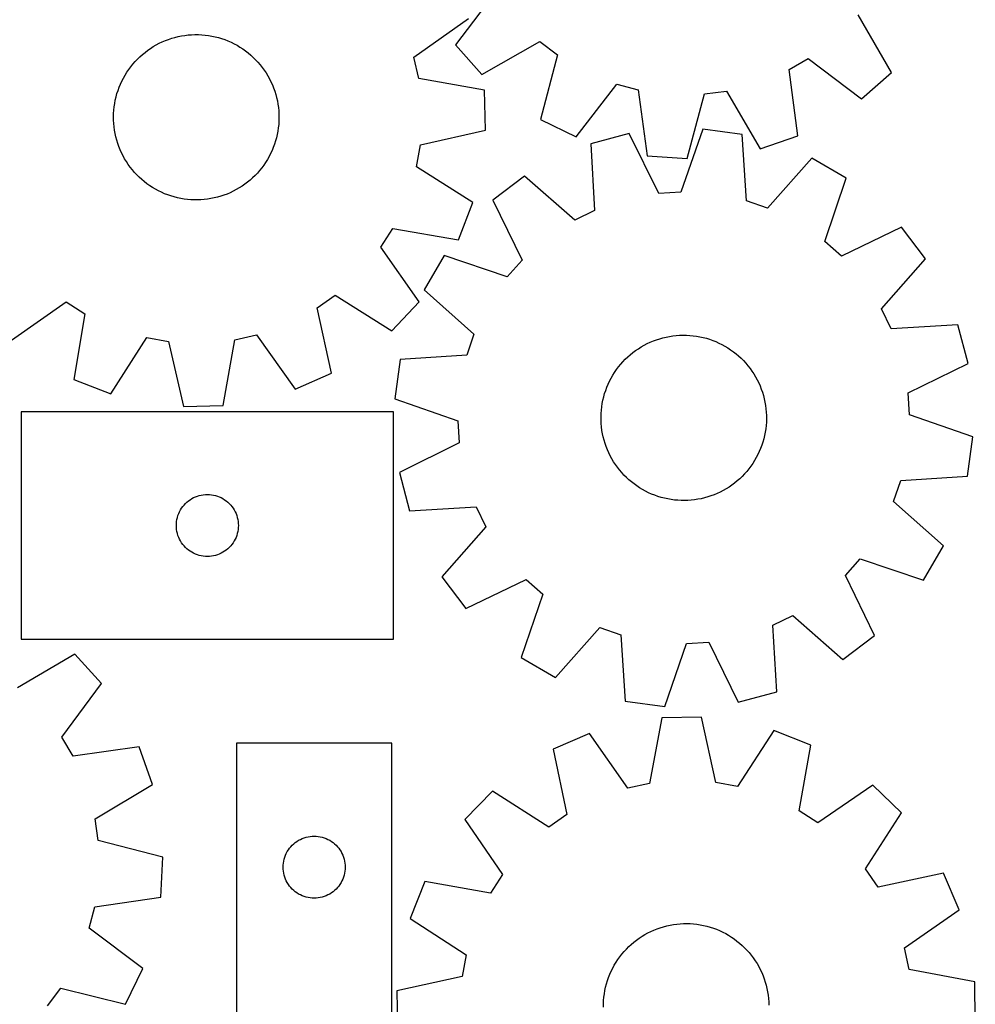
# Model space of a CAD drawing. Header units: millimetres. Extents: x 7 to 1243, y 7 to 1512.
# Tile 20 of 25: x 966 to 1243, y 557 to 843. Entities that reach past the tile are written whole.
import ezdxf

# ---------------------------------------------------------------- set-up
doc = ezdxf.new("R2010")
doc.units = ezdxf.units.MM
doc.layers.add('CUT', color=7, linetype='CONTINUOUS', true_color=0x000000)

msp = doc.modelspace()

# ---------------------------------------------------------------- linework, layer by layer
at = {"layer": 'CUT'}
for p, q in [((1104.426398, 851.000804), (1092.709041, 835.568826)), ((1080.632033, 832.022441), (1096.433864, 843.236028)), ((1219.122065, 827.490118), (1209.464436, 844.288113)), ((1009.449867, 837.153583), (1010.378951, 837.462611)), ((1010.378951, 837.462611), (1011.319866, 837.733487)), ((1011.319866, 837.733487), (1012.271047, 837.965758)), ((1012.271047, 837.965758), (1013.230911, 838.159039)), ((1013.230911, 838.159039), (1014.197859, 838.313007)), ((1014.197859, 838.313007), (1015.170283, 838.427407)), ((1015.170283, 838.427407), (1016.146563, 838.502048)), ((1016.146563, 838.502048), (1017.125076, 838.536805)), ((1017.125076, 838.536805), (1018.104192, 838.531622)), ((1018.104192, 838.531622), (1019.082282, 838.486506)), ((1019.082282, 838.486506), (1020.057718, 838.401533)), ((1020.057718, 838.401533), (1021.028876, 838.276843)), ((1021.028876, 838.276843), (1021.994139, 838.112646)), ((1021.994139, 838.112646), (1022.951903, 837.909213)), ((1022.951903, 837.909213), (1023.900571, 837.666884)), ((1023.900571, 837.666884), (1024.838566, 837.386062)), ((1024.838566, 837.386062), (1025.764325, 837.067213)), ((1003.404341, 833.973063), (1004.208727, 834.531327)), ((1004.208727, 834.531327), (1005.035214, 835.056316)), ((1005.035214, 835.056316), (1005.882427, 835.547158)), ((1005.882427, 835.547158), (1006.748956, 836.003034)), ((1006.748956, 836.003034), (1007.633358, 836.423186)), ((1007.633358, 836.423186), (1008.534162, 836.806915)), ((1008.534162, 836.806915), (1009.449867, 837.153583)), ((1025.764325, 837.067213), (1026.676309, 836.71087)), ((1026.676309, 836.71087), (1027.572999, 836.317625)), ((1027.572999, 836.317625), (1028.452904, 835.888132)), ((1028.452904, 835.888132), (1029.314557, 835.423107)), ((1029.314557, 835.423107), (1030.156526, 834.923323)), ((1030.156526, 834.923323), (1030.977408, 834.389612)), ((1092.709041, 835.568826), (1100.329553, 826.907806)), ((1100.329553, 826.907806), (1117.127548, 836.565434)), ((1117.127548, 836.565434), (1122.235044, 832.65952)), ((1000.43399, 831.426645), (1001.136983, 832.108184)), ((1001.136983, 832.108184), (1001.86719, 832.760483)), ((1001.86719, 832.760483), (1002.623396, 833.382454)), ((1002.623396, 833.382454), (1003.404341, 833.973063)), ((1030.977408, 834.389612), (1031.775838, 833.822863)), ((1031.775838, 833.822863), (1032.550487, 833.224019)), ((1032.550487, 833.224019), (1033.300065, 832.594076)), ((1033.300065, 832.594076), (1034.023324, 831.934083)), ((1034.023324, 831.934083), (1034.719062, 831.245139)), ((1082.041599, 825.74902), (1080.632033, 832.022441)), ((1122.235044, 832.65952), (1117.31518, 813.918192)), ((1189.465918, 828.36298), (1195.029066, 831.586963)), ((1195.029066, 831.586963), (1210.461045, 819.869606)), ((997.916839, 828.431452), (998.499757, 829.218155)), ((998.499757, 829.218155), (999.114279, 829.980427)), ((999.114279, 829.980427), (999.759381, 830.716999)), ((999.759381, 830.716999), (1000.43399, 831.426645)), ((1034.719062, 831.245139), (1035.38612, 830.528389)), ((1035.38612, 830.528389), (1036.023387, 829.785028)), ((1036.023387, 829.785028), (1036.629803, 829.016293)), ((1036.629803, 829.016293), (1037.204359, 828.223462)), ((995.919783, 825.06708), (996.367135, 825.93804)), ((996.367135, 825.93804), (996.84964, 826.790028)), ((996.84964, 826.790028), (997.366495, 827.621627)), ((997.366495, 827.621627), (997.916839, 828.431452)), ((1037.204359, 828.223462), (1037.746098, 827.407856)), ((1037.746098, 827.407856), (1038.25412, 826.570831)), ((1038.25412, 826.570831), (1038.727577, 825.713782)), ((1191.960088, 809.147842), (1189.465918, 828.36298)), ((1210.461045, 819.869606), (1219.122065, 827.490118)), ((994.79579, 822.35501), (995.133456, 823.274073)), ((995.133456, 823.274073), (995.508328, 824.178598)), ((995.508328, 824.178598), (995.919783, 825.06708)), ((1038.727577, 825.713782), (1039.165682, 824.838135)), ((1039.165682, 824.838135), (1039.567707, 823.945346)), ((1039.567707, 823.945346), (1039.932981, 823.036902)), ((1039.932981, 823.036902), (1040.260897, 822.114316)), ((1101.121554, 822.372971), (1082.041599, 825.74902)), ((1127.670044, 808.832697), (1139.493554, 824.183496)), ((1139.493554, 824.183496), (1145.706994, 822.529456)), ((994.011335, 819.525997), (994.234262, 820.479411)), ((994.234262, 820.479411), (994.495892, 821.422939)), ((994.495892, 821.422939), (994.79579, 822.35501)), ((1040.260897, 822.114316), (1040.55091, 821.179122)), ((1040.55091, 821.179122), (1040.802535, 820.232877)), ((1040.802535, 820.232877), (1041.015356, 819.277156)), ((1101.406107, 810.840213), (1101.121554, 822.372971)), ((1145.706994, 822.529456), (1148.333628, 803.331977)), ((1159.846409, 802.596227), (1164.895411, 821.303178)), ((1164.895411, 821.303178), (1171.268855, 822.152824)), ((1171.268855, 822.152824), (1181.042106, 805.421836)), ((993.578155, 816.622371), (993.683008, 817.595871)), ((993.683008, 817.595871), (993.827481, 818.564283)), ((993.827481, 818.564283), (994.011335, 819.525997)), ((1041.015356, 819.277156), (1041.189016, 818.313549)), ((1041.189016, 818.313549), (1041.323228, 817.343662)), ((1041.323228, 817.343662), (1041.417768, 816.369107)), ((993.487942, 814.666599), (993.513097, 815.645405)), ((993.502732, 813.687581), (993.487942, 814.666599)), ((993.513097, 815.645405), (993.578155, 816.622371)), ((1041.417768, 816.369107), (1041.472479, 815.391507)), ((1041.487269, 814.412488), (1041.462114, 813.433682)), ((1041.472479, 815.391507), (1041.487269, 814.412488)), ((993.557442, 812.709981), (993.502732, 813.687581)), ((993.651982, 811.735426), (993.557442, 812.709981)), ((993.786194, 810.765538), (993.651982, 811.735426)), ((1041.397056, 812.456716), (1041.292203, 811.483216)), ((1041.462114, 813.433682), (1041.397056, 812.456716)), ((1117.31518, 813.918192), (1127.670044, 808.832697)), ((993.959855, 809.801932), (993.786194, 810.765538)), ((994.172675, 808.84621), (993.959855, 809.801932)), ((994.424301, 807.899965), (994.172675, 808.84621)), ((1040.963876, 809.55309), (1040.740949, 808.599676)), ((1041.14773, 810.514804), (1040.963876, 809.55309)), ((1041.292203, 811.483216), (1041.14773, 810.514804)), ((1082.515865, 806.527308), (1101.406107, 810.840213)), ((1143.08171, 809.805746), (1131.927683, 806.860725)), ((1151.647997, 792.425839), (1143.08171, 809.805746)), ((1164.424109, 811.126207), (1158.065554, 792.822896)), ((1175.856097, 809.57859), (1164.424109, 811.126207)), ((1177.119312, 790.243474), (1175.856097, 809.57859)), ((1181.042106, 805.421836), (1191.960088, 809.147842)), ((994.714313, 806.964771), (994.424301, 807.899965)), ((995.04223, 806.042185), (994.714313, 806.964771)), ((995.407504, 805.133741), (995.04223, 806.042185)), ((1040.179421, 806.724077), (1039.841755, 805.805014)), ((1040.479319, 807.656148), (1040.179421, 806.724077)), ((1040.740949, 808.599676), (1040.479319, 807.656148)), ((1081.417399, 800.192005), (1082.515865, 806.527308)), ((1131.927683, 806.860725), (1133.057518, 787.517356)), ((995.809528, 804.240952), (995.407504, 805.133741)), ((996.247634, 803.365305), (995.809528, 804.240952)), ((996.721091, 802.508256), (996.247634, 803.365305)), ((1038.608076, 803.141047), (1038.125571, 802.289059)), ((1039.055428, 804.012007), (1038.608076, 803.141047)), ((1039.466883, 804.900489), (1039.055428, 804.012007)), ((1039.841755, 805.805014), (1039.466883, 804.900489)), ((1148.333628, 803.331977), (1159.846409, 802.596227)), ((997.229112, 801.671231), (996.721091, 802.508256)), ((997.770852, 800.855625), (997.229112, 801.671231)), ((998.345408, 800.062794), (997.770852, 800.855625)), ((1037.058372, 800.647635), (1036.475454, 799.860932)), ((1037.608716, 801.45746), (1037.058372, 800.647635)), ((1038.125571, 802.289059), (1037.608716, 801.45746)), ((1097.753022, 789.77136), (1081.417399, 800.192005)), ((1196.079221, 802.631155), (1183.200308, 788.154414)), ((1206.048753, 796.826511), (1196.079221, 802.631155)), ((998.951824, 799.294059), (998.345408, 800.062794)), ((999.589091, 798.550698), (998.951824, 799.294059)), ((1000.256149, 797.833949), (999.589091, 798.550698)), ((1000.951886, 797.145004), (1000.256149, 797.833949)), ((1034.541221, 797.652442), (1033.838228, 796.970903)), ((1035.21583, 798.362088), (1034.541221, 797.652442)), ((1035.860932, 799.098661), (1035.21583, 798.362088)), ((1036.475454, 799.860932), (1035.860932, 799.098661)), ((1112.715196, 797.473395), (1103.537229, 790.484089)), ((1127.280416, 784.694631), (1112.715196, 797.473395)), ((1001.675146, 796.485011), (1000.951886, 797.145004)), ((1002.424724, 795.855069), (1001.675146, 796.485011)), ((1003.199373, 795.256224), (1002.424724, 795.855069)), ((1003.997803, 794.689475), (1003.199373, 795.256224)), ((1004.818685, 794.155764), (1003.997803, 794.689475)), ((1030.766484, 794.547761), (1029.939996, 794.022771)), ((1031.57087, 795.106024), (1030.766484, 794.547761)), ((1032.351815, 795.696633), (1031.57087, 795.106024)), ((1033.108021, 796.318605), (1032.351815, 795.696633)), ((1033.838228, 796.970903), (1033.108021, 796.318605)), ((1199.816584, 778.479782), (1206.048753, 796.826511)), ((1005.660654, 793.65598), (1004.818685, 794.155764)), ((1006.522307, 793.190955), (1005.660654, 793.65598)), ((1007.402211, 792.761462), (1006.522307, 793.190955)), ((1008.298902, 792.368217), (1007.402211, 792.761462)), ((1009.210886, 792.011874), (1008.298902, 792.368217)), ((1010.136645, 791.693026), (1009.210886, 792.011874)), ((1011.07464, 791.412203), (1010.136645, 791.693026)), ((1024.59626, 791.616476), (1023.655344, 791.3456)), ((1025.525343, 791.925504), (1024.59626, 791.616476)), ((1026.441049, 792.272172), (1025.525343, 791.925504)), ((1027.341853, 792.655901), (1026.441049, 792.272172)), ((1028.226255, 793.076053), (1027.341853, 792.655901)), ((1029.092783, 793.53193), (1028.226255, 793.076053)), ((1029.939996, 794.022771), (1029.092783, 793.53193)), ((1158.065554, 792.822896), (1151.647997, 792.425839)), ((1012.023308, 791.169874), (1011.07464, 791.412203)), ((1012.981071, 790.966441), (1012.023308, 791.169874)), ((1013.946335, 790.802244), (1012.981071, 790.966441)), ((1014.917493, 790.677554), (1013.946335, 790.802244)), ((1015.892929, 790.592581), (1014.917493, 790.677554)), ((1016.871019, 790.547465), (1015.892929, 790.592581)), ((1017.850135, 790.542282), (1016.871019, 790.547465)), ((1018.828647, 790.577039), (1017.850135, 790.542282)), ((1019.804928, 790.65168), (1018.828647, 790.577039)), ((1020.777352, 790.76608), (1019.804928, 790.65168)), ((1021.7443, 790.920048), (1020.777352, 790.76608)), ((1022.704163, 791.113329), (1021.7443, 790.920048)), ((1023.655344, 791.3456), (1022.704163, 791.113329)), ((1093.602519, 779.007587), (1097.753022, 789.77136)), ((1103.537229, 790.484089), (1111.983448, 773.045516)), ((1183.200308, 788.154414), (1177.119312, 790.243474)), ((1133.057518, 787.517356), (1127.280416, 784.694631)), ((1071.060468, 776.819274), (1074.499733, 782.251966)), ((1074.499733, 782.251966), (1093.602519, 779.007587)), ((1222.073816, 782.668863), (1204.635243, 774.222645)), ((1229.063122, 773.490897), (1222.073816, 782.668863)), ((1204.635243, 774.222645), (1199.816584, 778.479782)), ((1082.164807, 760.940481), (1071.060468, 776.819274)), ((1089.379582, 774.459027), (1083.574938, 764.489494)), ((1107.726311, 768.226857), (1089.379582, 774.459027)), ((1111.983448, 773.045516), (1107.726311, 768.226857)), ((1216.284358, 758.925677), (1229.063122, 773.490897)), ((1083.574938, 764.489494), (1098.051679, 751.610582)), ((963.888542, 749.862342), (979.767336, 760.966681)), ((979.767336, 760.966681), (985.200028, 757.527416)), ((1052.547555, 759.189111), (1057.804023, 762.892115)), ((1057.804023, 762.892115), (1074.211125, 752.58438)), ((1074.211125, 752.58438), (1082.164807, 760.940481)), ((985.200028, 757.527416), (981.955649, 738.42463)), ((1056.730075, 740.269573), (1052.547555, 759.189111)), ((1219.107083, 753.148575), (1216.284358, 758.925677)), ((1098.051679, 751.610582), (1095.962619, 745.529585)), ((1238.450451, 754.27841), (1219.107083, 753.148575)), ((1241.395472, 743.124383), (1238.450451, 754.27841)), ((992.719422, 734.274127), (1003.140067, 750.60975)), ((1003.140067, 750.60975), (1009.47537, 749.511284)), ((1009.47537, 749.511284), (1013.788275, 730.621042)), ((1025.321032, 730.905595), (1028.697082, 749.98555)), ((1028.697082, 749.98555), (1034.970503, 751.395116)), ((1034.970503, 751.395116), (1046.18409, 735.593285)), ((1147.423766, 748.387652), (1148.293116, 748.838124)), ((1148.293116, 748.838124), (1149.180117, 749.252761)), ((1149.180117, 749.252761), (1150.083293, 749.630874)), ((1150.083293, 749.630874), (1151.001139, 749.971833)), ((1151.001139, 749.971833), (1151.932129, 750.27507)), ((1151.932129, 750.27507), (1152.874713, 750.540081)), ((1152.874713, 750.540081), (1153.827322, 750.766425)), ((1153.827322, 750.766425), (1154.78837, 750.953726)), ((1154.78837, 750.953726), (1155.756258, 751.10167)), ((1155.756258, 751.10167), (1156.729375, 751.210013)), ((1156.729375, 751.210013), (1157.706102, 751.278573)), ((1157.706102, 751.278573), (1158.684812, 751.307237)), ((1158.684812, 751.307237), (1159.663877, 751.295957)), ((1159.663877, 751.295957), (1160.641667, 751.244752)), ((1160.641667, 751.244752), (1161.616554, 751.153706)), ((1161.616554, 751.153706), (1162.586917, 751.022972)), ((1162.586917, 751.022972), (1163.55114, 750.852767)), ((1163.55114, 750.852767), (1164.507618, 750.643375)), ((1164.507618, 750.643375), (1165.454759, 750.395143)), ((1165.454759, 750.395143), (1166.390987, 750.108486)), ((1166.390987, 750.108486), (1167.314743, 749.783879)), ((1167.314743, 749.783879), (1168.22449, 749.421864)), ((1168.22449, 749.421864), (1169.118715, 749.023043)), ((1169.118715, 749.023043), (1169.995927, 748.58808)), ((1143.391254, 745.626033), (1144.151318, 746.243283)), ((1144.151318, 746.243283), (1144.935926, 746.829018)), ((1144.935926, 746.829018), (1145.743772, 747.382263)), ((1145.743772, 747.382263), (1146.573513, 747.902096)), ((1146.573513, 747.902096), (1147.423766, 748.387652)), ((1169.995927, 748.58808), (1170.854668, 748.117698)), ((1170.854668, 748.117698), (1171.693509, 747.612681)), ((1171.693509, 747.612681), (1172.511052, 747.07387)), ((1172.511052, 747.07387), (1173.305937, 746.50216)), ((1173.305937, 746.50216), (1174.076842, 745.898503)), ((1174.076842, 745.898503), (1174.822483, 745.263905)), ((1076.627503, 744.26637), (1075.079886, 732.834382)), ((1095.962619, 745.529585), (1076.627503, 744.26637)), ((1140.621086, 742.863172), (1141.270762, 743.595713)), ((1141.270762, 743.595713), (1141.949776, 744.301145)), ((1141.949776, 744.301145), (1142.656999, 744.978294)), ((1142.656999, 744.978294), (1143.391254, 745.626033)), ((1174.822483, 745.263905), (1175.541619, 744.599422)), ((1175.541619, 744.599422), (1176.233054, 743.906159)), ((1176.233054, 743.906159), (1176.895635, 743.18527)), ((1176.895635, 743.18527), (1177.528261, 742.437955)), ((1224.015566, 734.558096), (1241.395472, 743.124383)), ((1046.18409, 735.593285), (1056.730075, 740.269573)), ((1138.336625, 739.686937), (1138.858648, 740.515302)), ((1138.858648, 740.515302), (1139.414024, 741.321684)), ((1139.414024, 741.321684), (1140.00183, 742.104742)), ((1140.00183, 742.104742), (1140.621086, 742.863172)), ((1177.528261, 742.437955), (1178.129879, 741.665458)), ((1178.129879, 741.665458), (1178.699487, 740.869065)), ((1178.699487, 740.869065), (1179.236138, 740.050102)), ((981.955649, 738.42463), (992.719422, 734.274127)), ((1136.979078, 737.08391), (1137.396057, 737.969812)), ((1137.396057, 737.969812), (1137.848824, 738.83797)), ((1137.848824, 738.83797), (1138.336625, 739.686937)), ((1179.236138, 740.050102), (1179.738937, 739.20993)), ((1179.738937, 739.20993), (1180.207049, 738.34995)), ((1180.207049, 738.34995), (1180.639693, 737.471591)), ((1180.639693, 737.471591), (1181.036151, 736.576316)), ((1135.949503, 734.334608), (1136.255199, 735.264794)), ((1136.255199, 735.264794), (1136.598581, 736.181736)), ((1136.598581, 736.181736), (1136.979078, 737.08391)), ((1181.036151, 736.576316), (1181.395761, 735.665616)), ((1181.395761, 735.665616), (1181.717926, 734.741005)), ((1181.717926, 734.741005), (1182.00211, 733.804024)), ((1224.412623, 728.140539), (1224.015566, 734.558096)), ((1075.079886, 732.834382), (1093.383197, 726.475827)), ((1135.263305, 731.48017), (1135.453144, 732.44072)), ((1135.453144, 732.44072), (1135.682003, 733.392727)), ((1135.682003, 733.392727), (1135.949503, 734.334608)), ((1182.00211, 733.804024), (1182.247839, 732.85623)), ((1182.247839, 732.85623), (1182.454704, 731.899202)), ((1182.454704, 731.899202), (1182.622361, 730.934533)), ((1074.712722, 729.074739), (966.712722, 729.074739)), ((966.712722, 729.074739), (966.712722, 663.074739)), ((1013.788275, 730.621042), (1025.321032, 730.905595)), ((1074.712722, 663.074739), (1074.712722, 729.074739)), ((1134.930752, 728.563306), (1135.001892, 729.539848)), ((1135.001892, 729.539848), (1135.112805, 730.512676)), ((1135.112805, 730.512676), (1135.263305, 731.48017)), ((1182.622361, 730.934533), (1182.750531, 729.963829)), ((1182.750531, 729.963829), (1182.839001, 728.988704)), ((1182.839001, 728.988704), (1182.887623, 728.010782)), ((1093.383197, 726.475827), (1093.780254, 720.05827)), ((1134.899503, 727.584675), (1134.930752, 728.563306)), ((1134.908196, 726.605584), (1134.899503, 727.584675)), ((1134.956819, 725.627662), (1134.908196, 726.605584)), ((1182.865068, 726.05306), (1182.793928, 725.076518)), ((1182.896317, 727.031691), (1182.865068, 726.05306)), ((1182.887623, 728.010782), (1182.896317, 727.031691)), ((1242.715934, 721.781984), (1224.412623, 728.140539)), ((1135.045288, 724.652537), (1134.956819, 725.627662)), ((1135.173459, 723.681833), (1135.045288, 724.652537)), ((1135.341116, 722.717164), (1135.173459, 723.681833)), ((1182.532514, 723.136196), (1182.342676, 722.175646)), ((1182.683015, 724.10369), (1182.532514, 723.136196)), ((1182.793928, 725.076518), (1182.683015, 724.10369)), ((1135.547981, 721.760136), (1135.341116, 722.717164)), ((1135.79371, 720.812343), (1135.547981, 721.760136)), ((1136.077893, 719.875361), (1135.79371, 720.812343)), ((1181.846316, 720.281758), (1181.540621, 719.351573)), ((1182.113816, 721.223639), (1181.846316, 720.281758)), ((1182.342676, 722.175646), (1182.113816, 721.223639)), ((1241.168317, 710.349996), (1242.715934, 721.781984)), ((1093.780254, 720.05827), (1076.400347, 711.491983)), ((1136.400058, 718.95075), (1136.077893, 719.875361)), ((1136.759669, 718.04005), (1136.400058, 718.95075)), ((1137.156127, 717.144775), (1136.759669, 718.04005)), ((1180.816741, 717.532456), (1180.399762, 716.646554)), ((1181.197238, 718.43463), (1180.816741, 717.532456)), ((1181.540621, 719.351573), (1181.197238, 718.43463)), ((1137.588771, 716.266417), (1137.156127, 717.144775)), ((1138.056883, 715.406436), (1137.588771, 716.266417)), ((1138.559682, 714.566264), (1138.056883, 715.406436)), ((1139.096332, 713.747301), (1138.559682, 714.566264)), ((1179.459195, 714.929429), (1178.937172, 714.101065)), ((1179.946996, 715.778396), (1179.459195, 714.929429)), ((1180.399762, 716.646554), (1179.946996, 715.778396)), ((1139.66594, 712.950908), (1139.096332, 713.747301)), ((1140.267558, 712.178411), (1139.66594, 712.950908)), ((1140.900184, 711.431096), (1140.267558, 712.178411)), ((1177.174734, 711.753194), (1176.525058, 711.020653)), ((1177.79399, 712.511624), (1177.174734, 711.753194)), ((1178.381795, 713.294682), (1177.79399, 712.511624)), ((1178.937172, 714.101065), (1178.381795, 713.294682)), ((1076.400347, 711.491983), (1079.345368, 700.337956)), ((1141.562766, 710.710208), (1140.900184, 711.431096)), ((1142.2542, 710.016944), (1141.562766, 710.710208)), ((1142.973336, 709.352461), (1142.2542, 710.016944)), ((1143.718977, 708.717863), (1142.973336, 709.352461)), ((1144.489882, 708.114206), (1143.718977, 708.717863)), ((1174.404566, 708.990333), (1173.644502, 708.373083)), ((1175.13882, 709.638072), (1174.404566, 708.990333)), ((1175.846043, 710.315221), (1175.13882, 709.638072)), ((1176.525058, 711.020653), (1175.846043, 710.315221)), ((1219.744141, 703.005784), (1221.833201, 709.086781)), ((1221.833201, 709.086781), (1241.168317, 710.349996)), ((1145.284768, 707.542497), (1144.489882, 708.114206)), ((1146.102311, 707.003685), (1145.284768, 707.542497)), ((1146.941151, 706.498668), (1146.102311, 707.003685)), ((1147.799892, 706.028286), (1146.941151, 706.498668)), ((1148.677105, 705.593323), (1147.799892, 706.028286)), ((1170.372054, 706.228714), (1169.502704, 705.778242)), ((1171.222307, 706.714271), (1170.372054, 706.228714)), ((1172.052047, 707.234104), (1171.222307, 706.714271)), ((1172.859894, 707.787348), (1172.052047, 707.234104)), ((1173.644502, 708.373083), (1172.859894, 707.787348)), ((1014.778609, 702.841297), (1015.233869, 703.214919)), ((1015.233869, 703.214919), (1015.712589, 703.557965)), ((1015.712589, 703.557965), (1016.212722, 703.868967)), ((1016.212722, 703.868967), (1016.732123, 704.146593)), ((1016.732123, 704.146593), (1017.268571, 704.389654)), ((1017.268571, 704.389654), (1017.819766, 704.59711)), ((1017.819766, 704.59711), (1018.38335, 704.768071)), ((1018.38335, 704.768071), (1018.956909, 704.901806)), ((1018.956909, 704.901806), (1019.537986, 704.997742)), ((1019.537986, 704.997742), (1020.124093, 705.055469)), ((1020.124093, 705.055469), (1020.712722, 705.074739)), ((1020.712722, 705.074739), (1021.30135, 705.055469)), ((1021.30135, 705.055469), (1021.887457, 704.997742)), ((1021.887457, 704.997742), (1022.468534, 704.901806)), ((1022.468534, 704.901806), (1023.042093, 704.768071)), ((1023.042093, 704.768071), (1023.605677, 704.59711)), ((1023.605677, 704.59711), (1024.156872, 704.389654)), ((1024.156872, 704.389654), (1024.69332, 704.146593)), ((1024.69332, 704.146593), (1025.212722, 703.868967)), ((1025.212722, 703.868967), (1025.712854, 703.557965)), ((1025.712854, 703.557965), (1026.191574, 703.214919)), ((1026.191574, 703.214919), (1026.646834, 702.841297)), ((1149.571329, 705.194502), (1148.677105, 705.593323)), ((1150.481077, 704.832487), (1149.571329, 705.194502)), ((1151.404833, 704.50788), (1150.481077, 704.832487)), ((1152.341061, 704.221223), (1151.404833, 704.50788)), ((1153.288202, 703.972991), (1152.341061, 704.221223)), ((1154.24468, 703.763599), (1153.288202, 703.972991)), ((1155.208903, 703.593394), (1154.24468, 703.763599)), ((1156.179265, 703.46266), (1155.208903, 703.593394)), ((1157.154153, 703.371615), (1156.179265, 703.46266)), ((1158.131943, 703.320409), (1157.154153, 703.371615)), ((1159.111008, 703.309129), (1158.131943, 703.320409)), ((1160.089718, 703.337793), (1159.111008, 703.309129)), ((1161.066444, 703.406353), (1160.089718, 703.337793)), ((1162.039562, 703.514696), (1161.066444, 703.406353)), ((1163.00745, 703.662641), (1162.039562, 703.514696)), ((1163.968498, 703.849941), (1163.00745, 703.662641)), ((1164.921107, 704.076285), (1163.968498, 703.849941)), ((1165.863691, 704.341296), (1164.921107, 704.076285)), ((1166.794681, 704.644533), (1165.863691, 704.341296)), ((1167.712527, 704.985492), (1166.794681, 704.644533)), ((1168.615702, 705.363605), (1167.712527, 704.985492)), ((1169.502704, 705.778242), (1168.615702, 705.363605)), ((1234.220882, 690.126872), (1219.744141, 703.005784)), ((1012.640867, 700.055337), (1012.918493, 700.574739)), ((1012.918493, 700.574739), (1013.229495, 701.074871)), ((1013.229495, 701.074871), (1013.572542, 701.553591)), ((1013.572542, 701.553591), (1013.946163, 702.008851)), ((1013.946163, 702.008851), (1014.348761, 702.4387)), ((1014.348761, 702.4387), (1014.778609, 702.841297)), ((1026.646834, 702.841297), (1027.076683, 702.4387)), ((1027.076683, 702.4387), (1027.47928, 702.008851)), ((1027.47928, 702.008851), (1027.852902, 701.553591)), ((1027.852902, 701.553591), (1028.195948, 701.074871)), ((1028.195948, 701.074871), (1028.50695, 700.574739)), ((1028.50695, 700.574739), (1028.784576, 700.055337)), ((1079.345368, 700.337956), (1098.688736, 701.467791)), ((1098.688736, 701.467791), (1101.511461, 695.690689)), ((1011.731991, 696.663367), (1011.789718, 697.249474)), ((1011.789718, 697.249474), (1011.885654, 697.830551)), ((1011.885654, 697.830551), (1012.019389, 698.40411)), ((1012.019389, 698.40411), (1012.19035, 698.967694)), ((1012.19035, 698.967694), (1012.397806, 699.518889)), ((1012.397806, 699.518889), (1012.640867, 700.055337)), ((1028.784576, 700.055337), (1029.027637, 699.518889)), ((1029.027637, 699.518889), (1029.235093, 698.967694)), ((1029.235093, 698.967694), (1029.406054, 698.40411)), ((1029.406054, 698.40411), (1029.539789, 697.830551)), ((1029.539789, 697.830551), (1029.635725, 697.249474)), ((1029.635725, 697.249474), (1029.693452, 696.663367)), ((1011.712722, 696.074739), (1011.731991, 696.663367)), ((1011.731991, 695.48611), (1011.712722, 696.074739)), ((1011.789718, 694.900003), (1011.731991, 695.48611)), ((1011.885654, 694.318926), (1011.789718, 694.900003)), ((1029.635725, 694.900003), (1029.539789, 694.318926)), ((1029.693452, 695.48611), (1029.635725, 694.900003)), ((1029.693452, 696.663367), (1029.712722, 696.074739)), ((1029.712722, 696.074739), (1029.693452, 695.48611)), ((1101.511461, 695.690689), (1088.732698, 681.125469)), ((1012.019389, 693.745367), (1011.885654, 694.318926)), ((1012.19035, 693.181783), (1012.019389, 693.745367)), ((1012.397806, 692.630588), (1012.19035, 693.181783)), ((1012.640867, 692.09414), (1012.397806, 692.630588)), ((1012.918493, 691.574739), (1012.640867, 692.09414)), ((1013.229495, 691.074606), (1012.918493, 691.574739)), ((1028.50695, 691.574739), (1028.195948, 691.074606)), ((1028.784576, 692.09414), (1028.50695, 691.574739)), ((1029.027637, 692.630588), (1028.784576, 692.09414)), ((1029.235093, 693.181783), (1029.027637, 692.630588)), ((1029.406054, 693.745367), (1029.235093, 693.181783)), ((1029.539789, 694.318926), (1029.406054, 693.745367)), ((1013.572542, 690.595886), (1013.229495, 691.074606)), ((1013.946163, 690.140626), (1013.572542, 690.595886)), ((1014.348761, 689.710777), (1013.946163, 690.140626)), ((1014.778609, 689.30818), (1014.348761, 689.710777)), ((1015.233869, 688.934558), (1014.778609, 689.30818)), ((1015.712589, 688.591512), (1015.233869, 688.934558)), ((1026.191574, 688.934558), (1025.712854, 688.591512)), ((1026.646834, 689.30818), (1026.191574, 688.934558)), ((1027.076683, 689.710777), (1026.646834, 689.30818)), ((1027.47928, 690.140626), (1027.076683, 689.710777)), ((1027.852902, 690.595886), (1027.47928, 690.140626)), ((1028.195948, 691.074606), (1027.852902, 690.595886)), ((1228.416238, 680.157339), (1234.220882, 690.126872)), ((1016.212722, 688.28051), (1015.712589, 688.591512)), ((1016.732123, 688.002884), (1016.212722, 688.28051)), ((1017.268571, 687.759823), (1016.732123, 688.002884)), ((1017.819766, 687.552367), (1017.268571, 687.759823)), ((1018.38335, 687.381406), (1017.819766, 687.552367)), ((1018.956909, 687.247671), (1018.38335, 687.381406)), ((1019.537986, 687.151735), (1018.956909, 687.247671)), ((1020.124093, 687.094008), (1019.537986, 687.151735)), ((1020.712722, 687.074739), (1020.124093, 687.094008)), ((1021.30135, 687.094008), (1020.712722, 687.074739)), ((1021.887457, 687.151735), (1021.30135, 687.094008)), ((1022.468534, 687.247671), (1021.887457, 687.151735)), ((1023.042093, 687.381406), (1022.468534, 687.247671)), ((1023.605677, 687.552367), (1023.042093, 687.381406)), ((1024.156872, 687.759823), (1023.605677, 687.552367)), ((1024.69332, 688.002884), (1024.156872, 687.759823)), ((1025.212722, 688.28051), (1024.69332, 688.002884)), ((1025.712854, 688.591512), (1025.212722, 688.28051)), ((1205.812372, 681.57085), (1210.069509, 686.389509)), ((1210.069509, 686.389509), (1228.416238, 680.157339)), ((1088.732698, 681.125469), (1095.722004, 671.947503)), ((1095.722004, 671.947503), (1113.160577, 680.393721)), ((1113.160577, 680.393721), (1117.979236, 676.136584)), ((1214.25859, 664.132277), (1205.812372, 681.57085)), ((1117.979236, 676.136584), (1111.747066, 657.789855)), ((1184.738302, 667.09901), (1190.515404, 669.921735)), ((1190.515404, 669.921735), (1205.080624, 657.142971)), ((1121.716599, 651.985211), (1134.595511, 666.461952)), ((1134.595511, 666.461952), (1140.676508, 664.372892)), ((1185.868137, 647.755642), (1184.738302, 667.09901)), ((966.712722, 663.074739), (1074.712722, 663.074739)), ((1140.676508, 664.372892), (1141.939723, 645.037776)), ((1205.080624, 657.142971), (1214.25859, 664.132277)), ((1153.371711, 643.490159), (1159.730266, 661.79347)), ((1159.730266, 661.79347), (1166.147822, 662.190527)), ((1166.147822, 662.190527), (1174.71411, 644.810621)), ((982.304508, 658.771232), (965.611698, 648.932914)), ((990.01803, 650.192943), (982.304508, 658.771232)), ((1111.747066, 657.789855), (1121.716599, 651.985211)), ((978.467869, 634.635431), (990.01803, 650.192943)), ((1174.71411, 644.810621), (1185.868137, 647.755642)), ((1141.939723, 645.037776), (1153.371711, 643.490159)), ((1152.507241, 640.24815), (1148.960508, 621.199184)), ((1164.042084, 640.429441), (1152.507241, 640.24815)), ((1168.185695, 621.501342), (1164.042084, 640.429441)), ((981.751691, 629.107394), (978.467869, 634.635431)), ((1131.603051, 635.747431), (1121.015623, 631.165746)), ((1142.674718, 619.845839), (1131.603051, 635.747431)), ((1185.077387, 636.587876), (1174.510909, 620.346202)), ((1195.803569, 632.341174), (1185.077387, 636.587876)), ((1000.938798, 631.808753), (981.751691, 629.107394)), ((1004.782394, 620.93161), (1000.938798, 631.808753)), ((1074.191862, 632.910677), (1029.191862, 632.910677)), ((1029.191862, 632.910677), (1029.191862, 512.910677)), ((1074.191862, 452.910677), (1074.191862, 632.910677)), ((1192.388297, 613.2682), (1195.803569, 632.341174)), ((1121.015623, 631.165746), (1125.028593, 612.209521)), ((988.157834, 610.978399), (1004.782394, 620.93161)), ((1148.960508, 621.199184), (1142.674718, 619.845839)), ((1174.510909, 620.346202), (1168.185695, 621.501342)), ((1213.767553, 620.742169), (1197.789981, 609.780435)), ((1222.05211, 612.713995), (1213.767553, 620.742169)), ((1103.425021, 619.007937), (1095.396847, 610.723379)), ((1119.739183, 608.553726), (1103.425021, 619.007937)), ((1125.028593, 612.209521), (1119.739183, 608.553726)), ((1197.789981, 609.780435), (1192.388297, 613.2682)), ((1211.597899, 596.399833), (1222.05211, 612.713995)), ((989.076202, 604.614494), (988.157834, 610.978399)), ((1095.396847, 610.723379), (1106.358581, 594.745807)), ((1049.93605, 605.737744), (1050.517127, 605.83368)), ((1050.517127, 605.83368), (1051.103234, 605.891407)), ((1051.103234, 605.891407), (1051.691862, 605.910677)), ((1051.691862, 605.910677), (1052.280491, 605.891407)), ((1052.280491, 605.891407), (1052.866598, 605.83368)), ((1052.866598, 605.83368), (1053.447675, 605.737744)), ((1007.836543, 599.767637), (989.076202, 604.614494)), ((1044.925304, 602.844789), (1045.327901, 603.274638)), ((1045.327901, 603.274638), (1045.75775, 603.677235)), ((1045.75775, 603.677235), (1046.21301, 604.050857)), ((1046.21301, 604.050857), (1046.69173, 604.393903)), ((1046.69173, 604.393903), (1047.191862, 604.704905)), ((1047.191862, 604.704905), (1047.711264, 604.982531)), ((1047.711264, 604.982531), (1048.247712, 605.225592)), ((1048.247712, 605.225592), (1048.798907, 605.433048)), ((1048.798907, 605.433048), (1049.362491, 605.604009)), ((1049.362491, 605.604009), (1049.93605, 605.737744)), ((1053.447675, 605.737744), (1054.021234, 605.604009)), ((1054.021234, 605.604009), (1054.584818, 605.433048)), ((1054.584818, 605.433048), (1055.136013, 605.225592)), ((1055.136013, 605.225592), (1055.672461, 604.982531)), ((1055.672461, 604.982531), (1056.191862, 604.704905)), ((1056.191862, 604.704905), (1056.691995, 604.393903)), ((1056.691995, 604.393903), (1057.170715, 604.050857)), ((1057.170715, 604.050857), (1057.625975, 603.677235)), ((1057.625975, 603.677235), (1058.055823, 603.274638)), ((1058.055823, 603.274638), (1058.458421, 602.844789)), ((1043.169491, 599.803632), (1043.376947, 600.354828)), ((1043.376947, 600.354828), (1043.620008, 600.891275)), ((1043.620008, 600.891275), (1043.897634, 601.410677)), ((1043.897634, 601.410677), (1044.208636, 601.910809)), ((1044.208636, 601.910809), (1044.551682, 602.38953)), ((1044.551682, 602.38953), (1044.925304, 602.844789)), ((1058.458421, 602.844789), (1058.832042, 602.38953)), ((1058.832042, 602.38953), (1059.175089, 601.910809)), ((1059.175089, 601.910809), (1059.486091, 601.410677)), ((1059.486091, 601.410677), (1059.763717, 600.891275)), ((1059.763717, 600.891275), (1060.006778, 600.354828)), ((1060.006778, 600.354828), (1060.214234, 599.803632)), ((1007.22506, 588.247586), (1007.836543, 599.767637)), ((1042.691862, 596.910677), (1042.711132, 597.499305)), ((1042.711132, 597.499305), (1042.768859, 598.085412)), ((1042.768859, 598.085412), (1042.864795, 598.66649)), ((1042.864795, 598.66649), (1042.99853, 599.240048)), ((1042.99853, 599.240048), (1043.169491, 599.803632)), ((1060.214234, 599.803632), (1060.385195, 599.240048)), ((1060.385195, 599.240048), (1060.51893, 598.66649)), ((1060.51893, 598.66649), (1060.614866, 598.085412)), ((1060.614866, 598.085412), (1060.672593, 597.499305)), ((1060.672593, 597.499305), (1060.691862, 596.910677)), ((1042.711132, 596.322048), (1042.691862, 596.910677)), ((1042.768859, 595.735941), (1042.711132, 596.322048)), ((1042.864795, 595.154864), (1042.768859, 595.735941)), ((1042.99853, 594.581305), (1042.864795, 595.154864)), ((1043.169491, 594.017721), (1042.99853, 594.581305)), ((1060.385195, 594.581305), (1060.214234, 594.017721)), ((1060.51893, 595.154864), (1060.385195, 594.581305)), ((1060.614866, 595.735941), (1060.51893, 595.154864)), ((1060.672593, 596.322048), (1060.614866, 595.735941)), ((1060.691862, 596.910677), (1060.672593, 596.322048)), ((1106.358581, 594.745807), (1102.870816, 589.344124)), ((1215.253694, 591.110424), (1211.597899, 596.399833)), ((1234.20992, 595.123393), (1215.253694, 591.110424)), ((1238.791604, 584.535965), (1234.20992, 595.123393)), ((1043.376947, 593.466526), (1043.169491, 594.017721)), ((1043.620008, 592.930078), (1043.376947, 593.466526)), ((1043.897634, 592.410677), (1043.620008, 592.930078)), ((1044.208636, 591.910545), (1043.897634, 592.410677)), ((1044.551682, 591.431824), (1044.208636, 591.910545)), ((1059.175089, 591.910545), (1058.832042, 591.431824)), ((1059.486091, 592.410677), (1059.175089, 591.910545)), ((1059.763717, 592.930078), (1059.486091, 592.410677)), ((1060.006778, 593.466526), (1059.763717, 592.930078)), ((1060.214234, 594.017721), (1060.006778, 593.466526)), ((1083.797842, 592.759396), (1079.55114, 582.033214)), ((1102.870816, 589.344124), (1083.797842, 592.759396)), ((1044.925304, 590.976564), (1044.551682, 591.431824)), ((1045.327901, 590.546716), (1044.925304, 590.976564)), ((1045.75775, 590.144118), (1045.327901, 590.546716)), ((1046.21301, 589.770497), (1045.75775, 590.144118)), ((1046.69173, 589.42745), (1046.21301, 589.770497)), ((1047.191862, 589.116448), (1046.69173, 589.42745)), ((1047.711264, 588.838822), (1047.191862, 589.116448)), ((1048.247712, 588.595761), (1047.711264, 588.838822)), ((1055.672461, 588.838822), (1055.136013, 588.595761)), ((1056.191862, 589.116448), (1055.672461, 588.838822)), ((1056.691995, 589.42745), (1056.191862, 589.116448)), ((1057.170715, 589.770497), (1056.691995, 589.42745)), ((1057.625975, 590.144118), (1057.170715, 589.770497)), ((1058.055823, 590.546716), (1057.625975, 590.144118)), ((1058.458421, 590.976564), (1058.055823, 590.546716)), ((1058.832042, 591.431824), (1058.458421, 590.976564)), ((988.05704, 585.413962), (1007.22506, 588.247586)), ((1048.798907, 588.388305), (1048.247712, 588.595761)), ((1049.362491, 588.217344), (1048.798907, 588.388305)), ((1049.93605, 588.083609), (1049.362491, 588.217344)), ((1050.517127, 587.987673), (1049.93605, 588.083609)), ((1051.103234, 587.929946), (1050.517127, 587.987673)), ((1051.691862, 587.910677), (1051.103234, 587.929946)), ((1052.280491, 587.929946), (1051.691862, 587.910677)), ((1052.866598, 587.987673), (1052.280491, 587.929946)), ((1053.447675, 588.083609), (1052.866598, 587.987673)), ((1054.021234, 588.217344), (1053.447675, 588.083609)), ((1054.584818, 588.388305), (1054.021234, 588.217344)), ((1055.136013, 588.595761), (1054.584818, 588.388305)), ((986.47014, 579.183036), (988.05704, 585.413962)), ((1222.890012, 573.464298), (1238.791604, 584.535965)), ((1079.55114, 582.033214), (1095.792814, 571.466736)), ((1153.988135, 579.884114), (1154.944669, 580.093251)), ((1154.944669, 580.093251), (1155.908937, 580.263198)), ((1155.908937, 580.263198), (1156.879335, 580.393672)), ((1156.879335, 580.393672), (1157.854247, 580.484456)), ((1157.854247, 580.484456), (1158.83205, 580.5354)), ((1158.83205, 580.5354), (1159.811118, 580.546418)), ((1159.811118, 580.546418), (1160.78982, 580.517491)), ((1160.78982, 580.517491), (1161.766529, 580.44867)), ((1161.766529, 580.44867), (1162.739617, 580.340067)), ((1162.739617, 580.340067), (1163.707465, 580.191863)), ((1163.707465, 580.191863), (1164.668463, 580.004305)), ((1001.947623, 567.525852), (986.47014, 579.183036)), ((1146.801433, 576.855345), (1147.640408, 577.360137)), ((1147.640408, 577.360137), (1148.499275, 577.830289)), ((1148.499275, 577.830289), (1149.376604, 578.265017)), ((1149.376604, 578.265017), (1150.270935, 578.663599)), ((1150.270935, 578.663599), (1151.180779, 579.02537)), ((1151.180779, 579.02537), (1152.104623, 579.34973)), ((1152.104623, 579.34973), (1153.040927, 579.636136)), ((1153.040927, 579.636136), (1153.988135, 579.884114)), ((1164.668463, 580.004305), (1165.621011, 579.777706)), ((1165.621011, 579.777706), (1166.563524, 579.512443)), ((1166.563524, 579.512443), (1167.494433, 579.208956)), ((1167.494433, 579.208956), (1168.412188, 578.867751)), ((1168.412188, 578.867751), (1169.315262, 578.489397)), ((1169.315262, 578.489397), (1170.202152, 578.074522)), ((1170.202152, 578.074522), (1171.071382, 577.623818)), ((1171.071382, 577.623818), (1171.921505, 577.138034)), ((1142.952515, 573.843116), (1143.671829, 574.507407)), ((1143.671829, 574.507407), (1144.41764, 575.141805)), ((1144.41764, 575.141805), (1145.188707, 575.745255)), ((1145.188707, 575.745255), (1145.983745, 576.316752)), ((1145.983745, 576.316752), (1146.801433, 576.855345)), ((1171.921505, 577.138034), (1172.751106, 576.617978)), ((1172.751106, 576.617978), (1173.558805, 576.064518)), ((1173.558805, 576.064518), (1174.343256, 575.478573)), ((1174.343256, 575.478573), (1175.103154, 574.861119)), ((1175.103154, 574.861119), (1175.837235, 574.213184)), ((1140.36347, 570.909845), (1140.965295, 571.682181)), ((1140.965295, 571.682181), (1141.598121, 572.429326)), ((1141.598121, 572.429326), (1142.260895, 573.150038)), ((1142.260895, 573.150038), (1142.952515, 573.843116)), ((1175.837235, 574.213184), (1176.544277, 573.535846)), ((1176.544277, 573.535846), (1177.223103, 572.830232)), ((1177.223103, 572.830232), (1177.872583, 572.097517)), ((1177.872583, 572.097517), (1178.491636, 571.338921)), ((1224.243357, 567.178509), (1222.890012, 573.464298)), ((1095.792814, 571.466736), (1094.637674, 565.141522)), ((1138.753755, 568.454748), (1139.256779, 569.294785)), ((1139.256779, 569.294785), (1139.793649, 570.113605)), ((1139.793649, 570.113605), (1140.36347, 570.909845)), ((1178.491636, 571.338921), (1179.079232, 570.555705)), ((1179.079232, 570.555705), (1179.634392, 569.749174)), ((1179.634392, 569.749174), (1180.156193, 568.92067)), ((1180.156193, 568.92067), (1180.643767, 568.071572)), ((996.974155, 557.116718), (1001.947623, 567.525852)), ((1137.095982, 564.910878), (1137.455836, 565.821482)), ((1137.455836, 565.821482), (1137.852533, 566.71665)), ((1137.852533, 566.71665), (1138.285413, 567.594893)), ((1138.285413, 567.594893), (1138.753755, 568.454748)), ((1180.643767, 568.071572), (1181.096301, 567.203294)), ((1181.096301, 567.203294), (1181.513043, 566.317279)), ((1181.513043, 566.317279), (1181.893298, 565.415004)), ((1243.292323, 563.631775), (1224.243357, 567.178509)), ((1094.637674, 565.141522), (1075.709575, 560.99791)), ((1136.243152, 562.10172), (1136.489135, 563.049448)), ((1136.489135, 563.049448), (1136.773569, 563.986353)), ((1136.773569, 563.986353), (1137.095982, 564.910878)), ((1181.893298, 565.415004), (1182.236435, 564.497969)), ((1182.236435, 564.497969), (1182.541881, 563.567702)), ((1182.541881, 563.567702), (1182.80913, 562.62575)), ((1243.473614, 552.096933), (1243.292323, 563.631775)), ((974.330256, 556.684729), (978.180832, 561.834074)), ((978.180832, 561.834074), (996.974155, 557.116718)), ((1075.709575, 560.99791), (1075.890866, 549.463068)), ((1135.739685, 559.209453), (1135.868115, 560.180124)), ((1135.868115, 560.180124), (1136.036031, 561.144748)), ((1136.036031, 561.144748), (1136.243152, 562.10172)), ((1182.80913, 562.62575), (1183.037734, 561.673681)), ((1183.037734, 561.673681), (1183.227315, 560.71308)), ((1183.227315, 560.71308), (1183.377557, 559.745546)), ((1135.593114, 556.277355), (1135.60207, 557.256444)), ((1135.60207, 557.256444), (1135.650954, 558.234352)), ((1135.650954, 558.234352), (1135.739685, 559.209453)), ((1183.377557, 559.745546), (1183.488209, 558.772689)), ((1183.488209, 558.772689), (1183.559088, 557.796128)), ((1183.559088, 557.796128), (1183.590075, 556.817488))]:
    msp.add_line(p, q, dxfattribs=at)

doc.saveas('drawing.dxf')
